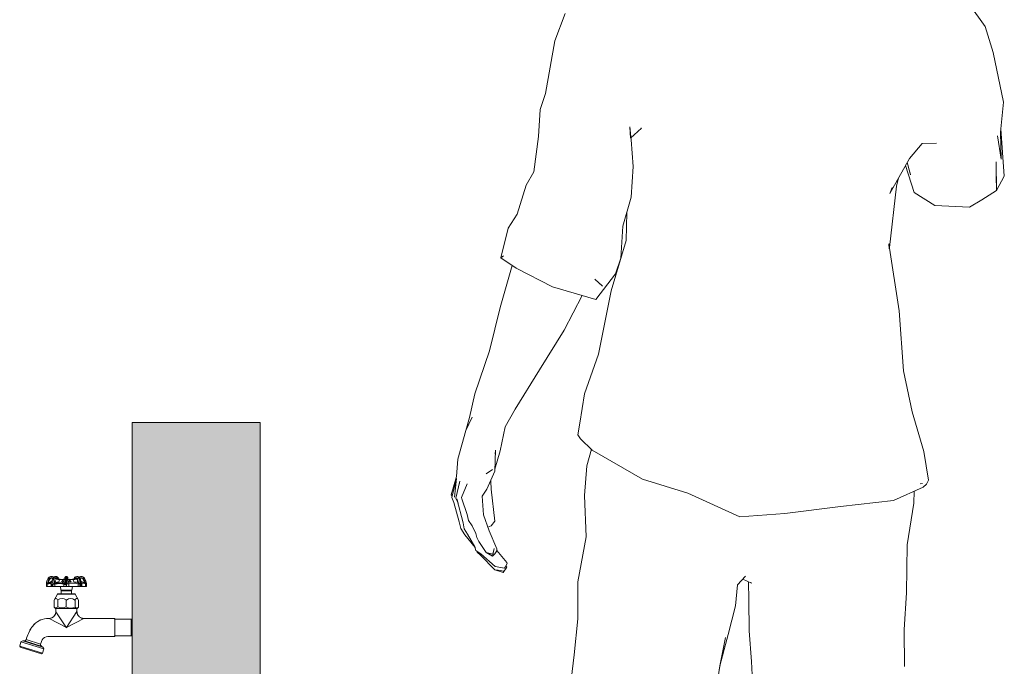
# Model space of a CAD drawing. Header units: metres. Extents: x -14.5 to 13.2, y -19 to 3.3.
# Tile 107 of 210: x 9.5 to 10.6, y 0.6 to 1.3. Entities that reach past the tile are written whole.
import ezdxf

# ---------------------------------------------------------------- set-up
doc = ezdxf.new("R2010")
doc.units = ezdxf.units.M
for name, color, linetype, lineweight in [('G-IMPT', 7, 'Continuous', 5), ('I-WALL', 7, 'Continuous', 5), ('L-SITE', 7, 'Continuous', 5), ('P-SANR-FIXT', 7, 'Continuous', 5)]:
    doc.layers.add(name, color=color, linetype=linetype, lineweight=lineweight)

# ---------------------------------------------------------------- blocks, each defined once
blk = doc.blocks.new('Homem Celular - pessoa_00002_dwg-2516909-CORTE_CALÇADA')
at = {"layer": 'G-IMPT', "color": 253, "true_color": 0xaaaaaa}
for p, q in [((6.8364, 1.3396), (6.8553, 1.3135)), ((6.3514, 1.2968), (6.3635, 1.3286)), ((6.8646, 1.2829), (6.8553, 1.3135)), ((6.3404, 1.2349), (6.3514, 1.2968)), ((6.8646, 1.2829), (6.8769, 1.2249)), ((6.3404, 1.2349), (6.3342, 1.2162)), ((6.8769, 1.2249), (6.8734, 1.1899)), ((6.3321, 1.1848), (6.3342, 1.2162)), ((6.4398, 1.1829), (6.439, 1.196)), ((6.4408, 1.1808), (6.439, 1.196)), ((6.4398, 1.1829), (6.4527, 1.1944)), ((6.4519, 1.1945), (6.4527, 1.1944)), ((6.8734, 1.1899), (6.8739, 1.1582)), ((6.8777, 1.1382), (6.8738, 1.1936)), ((6.3321, 1.1848), (6.3267, 1.1432)), ((6.4408, 1.1808), (6.4432, 1.1498)), ((6.7814, 1.1765), (6.7668, 1.1591)), ((6.7984, 1.1769), (6.7814, 1.1765)), ((6.8739, 1.1582), (6.8699, 1.1854)), ((6.7435, 1.118), (6.7668, 1.1591)), ((6.7641, 1.1543), (6.7648, 1.1515)), ((6.868, 1.155), (6.8684, 1.1216)), ((6.3179, 1.1278), (6.3267, 1.1432)), ((6.4408, 1.1136), (6.4432, 1.1498)), ((6.7621, 1.1508), (6.772, 1.1191)), ((6.7679, 1.1399), (6.7648, 1.1515)), ((6.7674, 1.1422), (6.7679, 1.1399)), ((6.7539, 1.1363), (6.7514, 1.1264)), ((6.8683, 1.1389), (6.8684, 1.1216)), ((6.8684, 1.1216), (6.8777, 1.1382)), ((6.3073, 1.0939), (6.3179, 1.1278)), ((6.7432, 1.0549), (6.7514, 1.1264)), ((6.7435, 1.118), (6.7462, 1.1251)), ((6.7962, 1.1041), (6.772, 1.1191)), ((6.8684, 1.1216), (6.8515, 1.1107)), ((6.4311, 1.0797), (6.4408, 1.1136)), ((6.8515, 1.1107), (6.8369, 1.1022)), ((6.435, 1.0629), (6.4357, 1.0958)), ((6.7962, 1.1041), (6.8369, 1.1022)), ((6.2967, 1.0773), (6.3073, 1.0939)), ((6.2967, 1.0773), (6.288, 1.0426)), ((6.4286, 1.0423), (6.4311, 1.0797)), ((6.435, 1.0629), (6.4173, 1.0042)), ((6.7428, 1.0532), (6.7426, 1.059)), ((6.7426, 1.059), (6.7544, 0.9808)), ((6.288, 1.0426), (6.2912, 1.0449)), ((6.288, 1.0426), (6.2898, 1.0434)), ((6.3062, 1.0305), (6.288, 1.0426)), ((6.4223, 1.0241), (6.4286, 1.0423)), ((6.2874, 0.9846), (6.3015, 1.0336)), ((6.3062, 1.0305), (6.3487, 1.0088)), ((6.4071, 1.0096), (6.3983, 1.0176)), ((6.4223, 1.0241), (6.3995, 0.9939)), ((6.4071, 1.0096), (6.4018, 1.0147)), ((6.3487, 1.0088), (6.3995, 0.9939)), ((6.4173, 1.0042), (6.4023, 0.9299)), ((6.3621, 0.958), (6.3832, 0.9987)), ((6.2749, 0.9339), (6.2874, 0.9846)), ((6.7544, 0.9808), (6.7598, 0.9104)), ((6.3334, 0.9118), (6.3621, 0.958)), ((6.2749, 0.9339), (6.2575, 0.8835)), ((6.3862, 0.8835), (6.4023, 0.9299)), ((6.305, 0.8655), (6.3334, 0.9118)), ((6.7697, 0.8626), (6.7598, 0.9104)), ((6.2575, 0.8835), (6.2513, 0.8559)), ((6.3807, 0.8491), (6.3862, 0.8835)), ((6.305, 0.8655), (6.2931, 0.8449)), ((6.2545, 0.8564), (6.2473, 0.8408)), ((6.2513, 0.8559), (6.2473, 0.8408)), ((6.2545, 0.8564), (6.2488, 0.8446)), ((6.7697, 0.8626), (6.7836, 0.816)), ((6.2473, 0.8408), (6.2488, 0.8446)), ((6.2931, 0.8449), (6.2875, 0.8168)), ((6.3807, 0.8491), (6.3784, 0.8355)), ((6.2473, 0.8408), (6.2378, 0.807)), ((6.3784, 0.8355), (6.3814, 0.831)), ((6.3951, 0.8176), (6.3814, 0.831)), ((6.2819, 0.8175), (6.281, 0.7931)), ((6.2875, 0.8168), (6.2811, 0.7952)), ((6.2819, 0.8175), (6.2816, 0.8129)), ((6.3889, 0.7993), (6.3941, 0.8186)), ((6.4539, 0.7838), (6.3951, 0.8176)), ((6.7836, 0.816), (6.7891, 0.7825)), ((6.2362, 0.7866), (6.2378, 0.807)), ((6.3889, 0.7993), (6.3861, 0.7647)), ((6.2362, 0.7866), (6.2301, 0.7654)), ((6.2363, 0.7843), (6.2306, 0.762)), ((6.2337, 0.7627), (6.2363, 0.7843)), ((6.2785, 0.7951), (6.2708, 0.7898)), ((6.281, 0.7931), (6.2718, 0.7719)), ((6.2401, 0.7812), (6.2354, 0.7613)), ((6.2394, 0.7773), (6.2401, 0.7812)), ((6.2485, 0.778), (6.2419, 0.7622)), ((6.2763, 0.7808), (6.2764, 0.7825)), ((6.2763, 0.7808), (6.2768, 0.772)), ((6.4539, 0.7838), (6.5072, 0.7671)), ((6.7481, 0.7587), (6.7828, 0.7741)), ((6.779, 0.7782), (6.782, 0.7785)), ((6.7865, 0.7778), (6.7828, 0.7741)), ((6.7891, 0.7825), (6.7865, 0.7778)), ((6.231, 0.7637), (6.2301, 0.7654)), ((6.2331, 0.7564), (6.2306, 0.762)), ((6.238, 0.7556), (6.2354, 0.7613)), ((6.2424, 0.7608), (6.2419, 0.7622)), ((6.2718, 0.7719), (6.2664, 0.7636)), ((6.268, 0.7419), (6.2664, 0.7636)), ((6.2809, 0.7344), (6.2768, 0.772)), ((6.3879, 0.716), (6.3861, 0.7647)), ((6.5072, 0.7671), (6.5681, 0.7396)), ((6.7718, 0.7554), (6.7723, 0.7695)), ((6.2395, 0.7338), (6.2331, 0.7564)), ((6.2364, 0.7608), (6.2441, 0.7325)), ((6.2364, 0.7608), (6.238, 0.7556)), ((6.2488, 0.7422), (6.2424, 0.7608)), ((6.686, 0.7518), (6.6207, 0.7435)), ((6.686, 0.7518), (6.7481, 0.7587)), ((6.7638, 0.7067), (6.7718, 0.7554)), ((6.2488, 0.7422), (6.2502, 0.7352)), ((6.268, 0.7419), (6.2745, 0.7233)), ((6.5681, 0.7396), (6.6207, 0.7435)), ((6.2414, 0.7258), (6.2395, 0.7338)), ((6.2451, 0.7255), (6.2441, 0.7325)), ((6.2546, 0.729), (6.2502, 0.7352)), ((6.2546, 0.729), (6.2587, 0.7199)), ((6.2769, 0.729), (6.273, 0.7276)), ((6.2769, 0.729), (6.2809, 0.7344)), ((6.2461, 0.7186), (6.2414, 0.7258)), ((6.2491, 0.7193), (6.2451, 0.7255)), ((6.2461, 0.7186), (6.2579, 0.7038)), ((6.2491, 0.7193), (6.2578, 0.7046)), ((6.2587, 0.7199), (6.2602, 0.7153)), ((6.2622, 0.7105), (6.2602, 0.7153)), ((6.2745, 0.7233), (6.2833, 0.7023)), ((6.3784, 0.6634), (6.3879, 0.716)), ((6.255, 0.7089), (6.2527, 0.7105)), ((6.2578, 0.7046), (6.2589, 0.7)), ((6.2711, 0.6977), (6.2622, 0.7105)), ((6.7633, 0.6508), (6.7638, 0.7067)), ((6.2648, 0.6964), (6.2589, 0.7)), ((6.26, 0.6994), (6.2603, 0.6984)), ((6.2645, 0.6948), (6.2603, 0.6984)), ((6.2812, 0.6777), (6.2645, 0.6948)), ((6.2815, 0.6815), (6.2648, 0.6964)), ((6.2711, 0.6977), (6.2784, 0.6937)), ((6.2711, 0.6977), (6.2728, 0.6968)), ((6.2711, 0.6977), (6.2789, 0.6958)), ((6.2728, 0.6968), (6.2789, 0.6958)), ((6.2784, 0.6937), (6.2805, 0.7024)), ((6.2812, 0.6964), (6.2784, 0.6937)), ((6.2784, 0.6937), (6.2789, 0.6958)), ((6.2805, 0.7024), (6.2789, 0.6958)), ((6.2812, 0.6964), (6.2835, 0.6996)), ((6.2835, 0.6996), (6.2833, 0.7023)), ((6.2834, 0.7002), (6.295, 0.6863)), ((6.2924, 0.6796), (6.2815, 0.6815)), ((6.2909, 0.6745), (6.2951, 0.6807)), ((6.2924, 0.6796), (6.293, 0.6805)), ((6.293, 0.6805), (6.2956, 0.685)), ((6.2939, 0.6821), (6.2951, 0.6807)), ((6.295, 0.6863), (6.2956, 0.685)), ((6.284, 0.6772), (6.2812, 0.6777)), ((6.2848, 0.6771), (6.2812, 0.6777)), ((6.2812, 0.6777), (6.2909, 0.6745)), ((6.2914, 0.676), (6.2848, 0.6771)), ((6.2914, 0.676), (6.2872, 0.6767)), ((6.5653, 0.6598), (6.5746, 0.67)), ((6.3784, 0.6634), (6.3782, 0.6201)), ((6.5628, 0.6355), (6.5653, 0.6598)), ((6.5716, 0.6667), (6.5816, 0.6618)), ((6.5787, 0.6426), (6.5782, 0.6634)), ((6.5803, 0.6626), (6.5816, 0.6618)), ((6.7633, 0.6508), (6.7606, 0.6078)), ((6.5628, 0.6355), (6.5544, 0.602)), ((6.5789, 0.6063), (6.5787, 0.6426)), ((6.3782, 0.6201), (6.3741, 0.5781)), ((6.5544, 0.602), (6.5446, 0.565)), ((6.5789, 0.6063), (6.5818, 0.5704)), ((6.7606, 0.6078), (6.761, 0.5645)), ((6.5514, 0.5982), (6.5438, 0.5605)), ((6.5514, 0.5982), (6.5446, 0.565)), ((6.3648, 0.5003), (6.3741, 0.5781)), ((6.5391, 0.5293), (6.5446, 0.565)), ((6.5438, 0.5605), (6.5446, 0.565)), ((6.5818, 0.5704), (6.5835, 0.5371))]:
    blk.add_line(p, q, dxfattribs=at)
blk = doc.blocks.new('Homem Celular - Homem Celular-2517031-CORTE_CALÇADA')
blk.add_blockref('Homem Celular - pessoa_00002_dwg-2516909-CORTE_CALÇADA', (0, 0))
blk = doc.blocks.new('TORNEIRA DE JARDIM COM BICO PARA MANGUEIRA - 1130_BC_Cromado-2213981-CORTE_CALÇADA')
at = {"layer": 'P-SANR-FIXT', "true_color": 0xf4f4f4}
for points in [[(5.7976, 0.6582), (5.7973, 0.6582), (5.7973, 0.6582)], [(5.7942, 0.6228), (5.794, 0.6231), (5.794, 0.6229)]]:
    blk.add_hatch(color=7, dxfattribs=at).paths.add_polyline_path(points)
at = {"layer": 'P-SANR-FIXT'}
for p, q in [((5.7668, 0.6697), (5.7662, 0.6696)), ((5.7668, 0.6697), (5.7663, 0.6696)), ((5.7789, 0.6697), (5.7788, 0.6677)), ((5.7797, 0.6697), (5.7799, 0.6676)), ((5.7559, 0.6612), (5.7559, 0.6582)), ((5.7559, 0.6612), (5.7559, 0.6582)), ((5.7559, 0.6582), (5.7724, 0.6582)), ((5.7559, 0.6582), (5.8028, 0.6582)), ((5.757, 0.6607), (5.7579, 0.661)), ((5.757, 0.6582), (5.757, 0.6607)), ((5.7582, 0.6618), (5.7572, 0.6615)), ((5.7573, 0.6617), (5.7586, 0.6626)), ((5.7579, 0.661), (5.7588, 0.6613)), ((5.7593, 0.667), (5.7582, 0.6678)), ((5.7591, 0.6621), (5.7582, 0.6618)), ((5.7586, 0.6626), (5.7586, 0.6642)), ((5.7586, 0.6626), (5.7603, 0.6631)), ((5.7599, 0.6623), (5.7591, 0.6621)), ((5.7614, 0.6634), (5.7623, 0.6642)), ((5.7614, 0.6609), (5.7614, 0.6582)), ((5.7625, 0.6582), (5.7625, 0.6609)), ((5.763, 0.6609), (5.763, 0.6582)), ((5.7634, 0.6582), (5.7634, 0.6632)), ((5.7651, 0.6617), (5.766, 0.6626)), ((5.767, 0.6618), (5.7655, 0.6615)), ((5.7657, 0.6607), (5.7671, 0.661)), ((5.7657, 0.6582), (5.7657, 0.6607)), ((5.766, 0.6626), (5.766, 0.6642)), ((5.766, 0.6633), (5.7667, 0.6638)), ((5.766, 0.6626), (5.7683, 0.6631)), ((5.7667, 0.6638), (5.7663, 0.6653)), ((5.7686, 0.6621), (5.767, 0.6618)), ((5.7671, 0.661), (5.7686, 0.6613)), ((5.7694, 0.6667), (5.7673, 0.6667)), ((5.7674, 0.6674), (5.7691, 0.6674)), ((5.7683, 0.6631), (5.7695, 0.6632)), ((5.7701, 0.6623), (5.7686, 0.6621)), ((5.7686, 0.6613), (5.77, 0.6614)), ((5.7714, 0.6659), (5.7695, 0.6661)), ((5.7695, 0.6632), (5.7706, 0.6634)), ((5.7699, 0.6665), (5.7716, 0.6663)), ((5.77, 0.6614), (5.7714, 0.6615)), ((5.7716, 0.6623), (5.7701, 0.6623)), ((5.7706, 0.6634), (5.7714, 0.6659)), ((5.7714, 0.6615), (5.7728, 0.6614)), ((5.7716, 0.6663), (5.7735, 0.6662)), ((5.773, 0.6623), (5.7716, 0.6623)), ((5.7724, 0.6582), (5.7729, 0.6536)), ((5.7729, 0.6536), (5.7724, 0.6582)), ((5.7728, 0.6614), (5.774, 0.6613)), ((5.7744, 0.6621), (5.773, 0.6623)), ((5.7735, 0.6662), (5.7755, 0.6662)), ((5.7756, 0.6659), (5.7736, 0.6634)), ((5.774, 0.6613), (5.7752, 0.661)), ((5.7756, 0.6618), (5.7744, 0.6621)), ((5.7752, 0.661), (5.7763, 0.6607)), ((5.7759, 0.6638), (5.7754, 0.6631)), ((5.7755, 0.6662), (5.7775, 0.6665)), ((5.7775, 0.6661), (5.7756, 0.6659)), ((5.7756, 0.6659), (5.7759, 0.6638)), ((5.7768, 0.6615), (5.7756, 0.6618)), ((5.7763, 0.6607), (5.7763, 0.6582)), ((5.7788, 0.6677), (5.7787, 0.6613)), ((5.779, 0.6582), (5.779, 0.6609)), ((5.779, 0.6582), (5.7797, 0.6582)), ((5.7797, 0.6609), (5.7797, 0.6582)), ((5.7799, 0.6676), (5.78, 0.6612)), ((5.7812, 0.6667), (5.781, 0.6685)), ((5.7812, 0.6665), (5.7832, 0.6662)), ((5.7831, 0.6659), (5.7812, 0.6661)), ((5.7824, 0.6612), (5.7835, 0.6616)), ((5.7824, 0.6582), (5.7824, 0.6612)), ((5.7845, 0.6664), (5.7827, 0.6665)), ((5.7831, 0.6659), (5.7828, 0.6638)), ((5.7828, 0.6638), (5.7833, 0.6631)), ((5.7831, 0.6664), (5.7844, 0.6664)), ((5.785, 0.6634), (5.7831, 0.6659)), ((5.7832, 0.6662), (5.7852, 0.6662)), ((5.7835, 0.6616), (5.7847, 0.6618)), ((5.7847, 0.6618), (5.7859, 0.662)), ((5.7852, 0.6662), (5.787, 0.6663)), ((5.7858, 0.6537), (5.7864, 0.6582)), ((5.7864, 0.6582), (5.7858, 0.6536)), ((5.7859, 0.662), (5.7873, 0.662)), ((5.7864, 0.6582), (5.8028, 0.6582)), ((5.787, 0.6663), (5.7888, 0.6665)), ((5.7892, 0.6661), (5.7873, 0.6659)), ((5.7873, 0.6659), (5.788, 0.6634)), ((5.7873, 0.662), (5.7887, 0.662)), ((5.788, 0.6634), (5.7892, 0.6632)), ((5.7887, 0.662), (5.7901, 0.6618)), ((5.7892, 0.6632), (5.7904, 0.6631)), ((5.7914, 0.6667), (5.7893, 0.6667)), ((5.7897, 0.6674), (5.7913, 0.6674)), ((5.7901, 0.6618), (5.7916, 0.6616)), ((5.7904, 0.6631), (5.7927, 0.6626)), ((5.7916, 0.6616), (5.793, 0.6612)), ((5.7924, 0.6653), (5.792, 0.6638)), ((5.792, 0.6638), (5.7927, 0.6633)), ((5.7927, 0.6626), (5.7935, 0.6618)), ((5.793, 0.6612), (5.793, 0.6582)), ((5.7953, 0.6632), (5.7953, 0.6582)), ((5.7957, 0.6582), (5.7957, 0.6609)), ((5.7962, 0.6609), (5.7962, 0.6582)), ((5.7963, 0.6642), (5.7974, 0.6633)), ((5.7973, 0.6582), (5.7973, 0.6614)), ((5.7986, 0.6631), (5.8001, 0.6626)), ((5.7994, 0.667), (5.8005, 0.6678)), ((5.7999, 0.6618), (5.8007, 0.6616)), ((5.8001, 0.6642), (5.8001, 0.6626)), ((5.8001, 0.6626), (5.8014, 0.6617)), ((5.8007, 0.6616), (5.8017, 0.6612)), ((5.8017, 0.6612), (5.8017, 0.6582)), ((5.8028, 0.6582), (5.8028, 0.6614)), ((5.8028, 0.6582), (5.8028, 0.6614)), ((5.769, 0.649), (5.7651, 0.6422)), ((5.7651, 0.6422), (5.769, 0.649)), ((5.769, 0.649), (5.7897, 0.649)), ((5.7734, 0.6495), (5.7699, 0.6495)), ((5.7889, 0.6495), (5.7699, 0.6495)), ((5.7729, 0.6537), (5.7858, 0.6537)), ((5.7729, 0.6536), (5.7753, 0.6536)), ((5.7858, 0.6536), (5.7729, 0.6536)), ((5.7759, 0.653), (5.7734, 0.653)), ((5.7734, 0.653), (5.7734, 0.6495)), ((5.7794, 0.653), (5.7734, 0.653)), ((5.7734, 0.653), (5.7734, 0.6495)), ((5.7753, 0.6536), (5.7759, 0.653)), ((5.7854, 0.653), (5.7794, 0.653)), ((5.7828, 0.653), (5.783, 0.6537)), ((5.7854, 0.653), (5.7828, 0.653)), ((5.783, 0.6537), (5.7858, 0.6537)), ((5.7854, 0.6495), (5.7854, 0.653)), ((5.7854, 0.6495), (5.7854, 0.653)), ((5.7889, 0.6495), (5.7854, 0.6495)), ((5.7936, 0.6422), (5.7897, 0.649)), ((5.7897, 0.649), (5.7936, 0.6422)), ((5.7651, 0.6422), (5.7651, 0.634)), ((5.7651, 0.6422), (5.7651, 0.634)), ((5.7693, 0.634), (5.7693, 0.6422)), ((5.7793, 0.634), (5.7793, 0.6422)), ((5.7895, 0.6422), (5.7895, 0.634)), ((5.7936, 0.634), (5.7936, 0.6422)), ((5.7936, 0.6422), (5.7936, 0.634)), ((5.7651, 0.634), (5.7671, 0.632)), ((5.7667, 0.6324), (5.7651, 0.634)), ((5.7917, 0.6324), (5.7671, 0.6324)), ((5.7671, 0.6324), (5.7671, 0.6286)), ((5.7671, 0.632), (5.7671, 0.6286)), ((5.7794, 0.6097), (5.7671, 0.6283)), ((5.7794, 0.61), (5.7917, 0.6286)), ((5.7917, 0.632), (5.7936, 0.634)), ((5.7917, 0.6286), (5.7917, 0.6324)), ((5.7917, 0.6286), (5.7917, 0.632)), ((5.7918, 0.6283), (5.7918, 0.6322)), ((5.7936, 0.634), (5.7921, 0.6324)), ((5.7399, 0.6116), (5.7387, 0.6099)), ((5.7387, 0.6099), (5.7399, 0.6116)), ((5.7424, 0.6143), (5.7416, 0.6134)), ((5.7418, 0.6136), (5.7424, 0.6143)), ((5.7465, 0.6173), (5.7473, 0.6179)), ((5.7473, 0.6179), (5.7466, 0.6173)), ((5.7591, 0.6206), (5.7572, 0.6206)), ((5.7591, 0.6206), (5.7794, 0.61)), ((5.7794, 0.61), (5.7997, 0.6206)), ((5.8353, 0.6206), (5.7997, 0.6206)), ((5.7997, 0.6206), (5.836, 0.6206)), ((5.836, 0.6199), (5.8353, 0.6206)), ((5.836, 0.5994), (5.836, 0.6206)), ((5.8554, 0.6199), (5.836, 0.6199)), ((5.836, 0.6199), (5.8554, 0.6199)), ((5.8564, 0.6189), (5.8554, 0.6199)), ((5.8564, 0.6189), (5.8554, 0.6199)), ((5.8554, 0.6199), (5.8554, 0.6001)), ((5.7383, 0.6094), (5.7379, 0.6087)), ((5.8353, 0.5994), (5.836, 0.6001)), ((5.836, 0.6001), (5.8554, 0.6001)), ((5.8554, 0.6001), (5.836, 0.6001)), ((5.8554, 0.6001), (5.8564, 0.6011)), ((5.8554, 0.6001), (5.8564, 0.6011)), ((5.7262, 0.5931), (5.7247, 0.588)), ((5.7247, 0.588), (5.7262, 0.5931)), ((5.7284, 0.5944), (5.7262, 0.5931)), ((5.7284, 0.5944), (5.7262, 0.5931)), ((5.7262, 0.5931), (5.7529, 0.5849)), ((5.7305, 0.5943), (5.7284, 0.5944)), ((5.7305, 0.5943), (5.7284, 0.5944)), ((5.7518, 0.5872), (5.7284, 0.5944)), ((5.75, 0.5883), (5.7305, 0.5943)), ((5.7492, 0.5906), (5.7323, 0.5958)), ((5.7492, 0.5906), (5.7509, 0.5955)), ((5.7509, 0.5955), (5.7492, 0.5906)), ((5.7518, 0.5872), (5.75, 0.5883)), ((5.7518, 0.5872), (5.75, 0.5883)), ((5.7577, 0.5994), (5.8353, 0.5994)), ((5.836, 0.5994), (5.7577, 0.5994)), ((5.7247, 0.588), (5.7254, 0.587)), ((5.7254, 0.587), (5.7247, 0.588)), ((5.7514, 0.5798), (5.7247, 0.588)), ((5.7254, 0.587), (5.7378, 0.5832)), ((5.7254, 0.587), (5.7378, 0.5832)), ((5.7378, 0.5832), (5.7502, 0.5794)), ((5.7378, 0.5832), (5.7502, 0.5794)), ((5.7502, 0.5794), (5.7514, 0.5798)), ((5.7502, 0.5794), (5.7514, 0.5798)), ((5.7514, 0.5798), (5.7529, 0.5849)), ((5.7529, 0.5849), (5.7514, 0.5798)), ((5.7529, 0.5849), (5.7518, 0.5872)), ((5.7529, 0.5849), (5.7518, 0.5872))]:
    blk.add_line(p, q, dxfattribs=at)
at = {"layer": 'P-SANR-FIXT', "flags": 128}
for points in [[(5.7691, 0.6691), (5.7686, 0.6694), (5.7679, 0.6696), (5.7673, 0.6697)], [(5.7673, 0.6697), (5.7678, 0.6696), (5.7683, 0.6695), (5.7688, 0.6692), (5.7691, 0.6691)], [(5.779, 0.6697), (5.779, 0.6697), (5.779, 0.6697), (5.779, 0.6697), (5.779, 0.6697), (5.779, 0.6697), (5.779, 0.6697), (5.779, 0.6697), (5.7789, 0.6697), (5.7789, 0.6697), (5.7789, 0.6697), (5.7789, 0.6697), (5.7789, 0.6697), (5.7789, 0.6697), (5.7788, 0.6697), (5.7788, 0.6697), (5.7788, 0.6697), (5.7788, 0.6697), (5.7788, 0.6697), (5.7788, 0.6696), (5.7788, 0.6696), (5.7788, 0.6696), (5.7788, 0.6696), (5.7787, 0.6696), (5.7787, 0.6696), (5.7787, 0.6696), (5.7787, 0.6696), (5.7787, 0.6696), (5.7787, 0.6696), (5.7787, 0.6696), (5.7787, 0.6696), (5.7787, 0.6696), (5.7787, 0.6696), (5.7787, 0.6696), (5.7787, 0.6696), (5.7787, 0.6696), (5.7787, 0.6696), (5.7787, 0.6696), (5.7787, 0.6696), (5.7787, 0.6696), (5.7787, 0.6696), (5.7787, 0.6696), (5.7787, 0.6696), (5.7787, 0.6696), (5.7787, 0.6696), (5.7787, 0.6696), (5.7787, 0.6696), (5.7787, 0.6696), (5.7787, 0.6696), (5.7787, 0.6696), (5.7787, 0.6696), (5.7787, 0.6696), (5.7787, 0.6696), (5.7786, 0.6696), (5.7786, 0.6696), (5.7786, 0.6696), (5.7786, 0.6696), (5.7786, 0.6696), (5.7786, 0.6696), (5.7786, 0.6696), (5.7786, 0.6696), (5.7786, 0.6696), (5.7786, 0.6696), (5.7786, 0.6696), (5.7786, 0.6696), (5.7786, 0.6696), (5.7786, 0.6696), (5.7786, 0.6696), (5.7786, 0.6696), (5.7786, 0.6696), (5.7786, 0.6696), (5.7786, 0.6696), (5.7786, 0.6696), (5.7786, 0.6696), (5.7786, 0.6696), (5.7786, 0.6696), (5.7786, 0.6696), (5.7786, 0.6696), (5.7786, 0.6696), (5.7786, 0.6696), (5.7786, 0.6696), (5.7786, 0.6696), (5.7786, 0.6696), (5.7786, 0.6696), (5.7786, 0.6696), (5.7785, 0.6696), (5.7785, 0.6696), (5.7785, 0.6696), (5.7785, 0.6696), (5.7785, 0.6696), (5.7785, 0.6696), (5.7785, 0.6696), (5.7785, 0.6696), (5.7785, 0.6696), (5.7785, 0.6696), (5.7785, 0.6696), (5.7785, 0.6696), (5.7785, 0.6696), (5.7785, 0.6696), (5.7785, 0.6696), (5.7785, 0.6696), (5.7785, 0.6696), (5.7785, 0.6696), (5.7785, 0.6696), (5.7785, 0.6696), (5.7785, 0.6696), (5.7785, 0.6696), (5.7785, 0.6696), (5.7785, 0.6696), (5.7785, 0.6696), (5.7785, 0.6696), (5.7785, 0.6695), (5.7785, 0.6695), (5.7785, 0.6695), (5.7785, 0.6695), (5.7785, 0.6695), (5.7785, 0.6695), (5.7785, 0.6695), (5.7785, 0.6695), (5.7785, 0.6695), (5.7785, 0.6695), (5.7784, 0.6695), (5.7784, 0.6695), (5.7784, 0.6695), (5.7784, 0.6695), (5.7784, 0.6695), (5.7784, 0.6695), (5.7784, 0.6695), (5.7784, 0.6695), (5.7784, 0.6695), (5.7784, 0.6695), (5.7784, 0.6695), (5.7781, 0.6693), (5.7779, 0.6691), (5.7778, 0.6689), (5.7778, 0.6688), (5.7777, 0.6687), (5.7776, 0.6682), (5.7776, 0.6676), (5.7775, 0.6671)], [(5.779, 0.6697), (5.779, 0.6697), (5.779, 0.6697), (5.779, 0.6697), (5.779, 0.6697), (5.779, 0.6697), (5.779, 0.6697), (5.779, 0.6697), (5.7789, 0.6697), (5.7789, 0.6697), (5.7789, 0.6697), (5.7789, 0.6697), (5.7789, 0.6697), (5.7789, 0.6697), (5.7788, 0.6697), (5.7788, 0.6697), (5.7788, 0.6697), (5.7788, 0.6697), (5.7788, 0.6697), (5.7788, 0.6697), (5.7788, 0.6697), (5.7788, 0.6697), (5.7788, 0.6697), (5.7788, 0.6696), (5.7788, 0.6696), (5.7788, 0.6696), (5.7788, 0.6696), (5.7788, 0.6696), (5.7788, 0.6696), (5.7788, 0.6696), (5.7788, 0.6696), (5.7787, 0.6696), (5.7787, 0.6696), (5.7787, 0.6696), (5.7787, 0.6696), (5.7787, 0.6696), (5.7787, 0.6696), (5.7787, 0.6696), (5.7787, 0.6696), (5.7787, 0.6696), (5.7787, 0.6696), (5.7787, 0.6696), (5.7787, 0.6696), (5.7787, 0.6696), (5.7787, 0.6696), (5.7787, 0.6696), (5.7787, 0.6696), (5.7787, 0.6696), (5.7787, 0.6696), (5.7787, 0.6696), (5.7787, 0.6696), (5.7787, 0.6696), (5.7787, 0.6696), (5.7787, 0.6696), (5.7787, 0.6696), (5.7787, 0.6696), (5.7787, 0.6696), (5.7787, 0.6696), (5.7787, 0.6696), (5.7787, 0.6696), (5.7787, 0.6696), (5.7786, 0.6696), (5.7786, 0.6696), (5.7786, 0.6696), (5.7786, 0.6696), (5.7786, 0.6696), (5.7786, 0.6696), (5.7786, 0.6696), (5.7786, 0.6696), (5.7786, 0.6696), (5.7786, 0.6696), (5.7786, 0.6696), (5.7786, 0.6696), (5.7786, 0.6696), (5.7786, 0.6696), (5.7786, 0.6696), (5.7786, 0.6696), (5.7786, 0.6696), (5.7786, 0.6696), (5.7786, 0.6696), (5.7786, 0.6696), (5.7786, 0.6696), (5.7786, 0.6696), (5.7786, 0.6696), (5.7786, 0.6696), (5.7786, 0.6696), (5.7786, 0.6696), (5.7786, 0.6696), (5.7786, 0.6696), (5.7786, 0.6696), (5.7786, 0.6696), (5.7786, 0.6696), (5.7786, 0.6696), (5.7785, 0.6696), (5.7785, 0.6696), (5.7785, 0.6696), (5.7785, 0.6696), (5.7785, 0.6696), (5.7785, 0.6696), (5.7785, 0.6696), (5.7785, 0.6696), (5.7785, 0.6696), (5.7785, 0.6696), (5.7785, 0.6696), (5.7785, 0.6696), (5.7785, 0.6696), (5.7785, 0.6696), (5.7785, 0.6696), (5.7785, 0.6696), (5.7785, 0.6696), (5.7785, 0.6696), (5.7785, 0.6696), (5.7785, 0.6696), (5.7785, 0.6696), (5.7785, 0.6696), (5.7785, 0.6696), (5.7785, 0.6696), (5.7785, 0.6696), (5.7785, 0.6696), (5.7785, 0.6696), (5.7785, 0.6695), (5.7785, 0.6695), (5.7785, 0.6695), (5.7785, 0.6695), (5.7785, 0.6695), (5.7785, 0.6695), (5.7785, 0.6695), (5.7785, 0.6695), (5.7785, 0.6695), (5.7784, 0.6695), (5.7784, 0.6695), (5.7784, 0.6695), (5.7784, 0.6695), (5.7784, 0.6695), (5.7784, 0.6695), (5.7784, 0.6695), (5.7784, 0.6695), (5.7784, 0.6695), (5.7784, 0.6695), (5.7784, 0.6695), (5.7784, 0.6695), (5.7781, 0.6693), (5.7779, 0.6691), (5.7778, 0.6689), (5.7778, 0.6688), (5.7777, 0.6685), (5.7776, 0.668)], [(5.7799, 0.6697), (5.7799, 0.6697), (5.7799, 0.6697), (5.7799, 0.6697), (5.7799, 0.6696), (5.7799, 0.6696), (5.7799, 0.6696), (5.7799, 0.6696), (5.7799, 0.6696), (5.7799, 0.6696), (5.7799, 0.6696), (5.7799, 0.6696), (5.7799, 0.6696), (5.7799, 0.6696), (5.7799, 0.6696), (5.78, 0.6696), (5.78, 0.6696), (5.78, 0.6696), (5.78, 0.6696), (5.78, 0.6696), (5.78, 0.6696), (5.78, 0.6696), (5.78, 0.6696), (5.78, 0.6696), (5.78, 0.6696), (5.78, 0.6696), (5.78, 0.6696), (5.78, 0.6696), (5.78, 0.6696), (5.78, 0.6696), (5.78, 0.6696), (5.78, 0.6696), (5.78, 0.6696), (5.78, 0.6696), (5.78, 0.6696), (5.78, 0.6696), (5.78, 0.6696), (5.78, 0.6696), (5.78, 0.6696), (5.78, 0.6696), (5.78, 0.6696), (5.78, 0.6696), (5.78, 0.6696), (5.78, 0.6696), (5.78, 0.6696), (5.7801, 0.6696), (5.7801, 0.6696), (5.7801, 0.6696), (5.7801, 0.6696), (5.7801, 0.6696), (5.7801, 0.6696), (5.7801, 0.6696), (5.7801, 0.6696), (5.7801, 0.6696), (5.7801, 0.6696), (5.7801, 0.6696), (5.7801, 0.6696), (5.7801, 0.6696), (5.7801, 0.6696), (5.7801, 0.6696), (5.7801, 0.6696), (5.7801, 0.6696), (5.7801, 0.6696), (5.7801, 0.6696), (5.7801, 0.6696), (5.7801, 0.6696), (5.7801, 0.6696), (5.7801, 0.6696), (5.7801, 0.6696), (5.7801, 0.6696), (5.7801, 0.6696), (5.7801, 0.6696), (5.7801, 0.6696), (5.7801, 0.6696), (5.7801, 0.6696), (5.7801, 0.6696), (5.7801, 0.6696), (5.7801, 0.6696), (5.7802, 0.6696), (5.7802, 0.6696), (5.7802, 0.6696), (5.7802, 0.6696), (5.7802, 0.6696), (5.7802, 0.6696), (5.7802, 0.6696), (5.7802, 0.6696), (5.7802, 0.6696), (5.7802, 0.6696), (5.7802, 0.6696), (5.7802, 0.6696), (5.7802, 0.6696), (5.7802, 0.6696), (5.7802, 0.6696), (5.7802, 0.6696), (5.7802, 0.6696), (5.7802, 0.6696), (5.7802, 0.6696), (5.7802, 0.6696), (5.7802, 0.6696), (5.7802, 0.6696), (5.7802, 0.6696), (5.7802, 0.6695), (5.7802, 0.6695), (5.7802, 0.6695), (5.7802, 0.6695), (5.7802, 0.6695), (5.7802, 0.6695), (5.7802, 0.6695), (5.7802, 0.6695), (5.7802, 0.6695), (5.7802, 0.6695), (5.7802, 0.6695), (5.7802, 0.6695), (5.7802, 0.6695), (5.7803, 0.6695), (5.7803, 0.6695), (5.7803, 0.6695), (5.7803, 0.6695), (5.7803, 0.6695), (5.7803, 0.6695), (5.7803, 0.6695), (5.7803, 0.6695), (5.7806, 0.6693), (5.7808, 0.6691), (5.7809, 0.6689), (5.7809, 0.6688), (5.781, 0.6685), (5.7811, 0.668), (5.7811, 0.6676), (5.7811, 0.6671)], [(5.7799, 0.6697), (5.7799, 0.6696), (5.7799, 0.6696), (5.7799, 0.6696), (5.7799, 0.6696), (5.7799, 0.6696), (5.7799, 0.6696), (5.7799, 0.6696), (5.78, 0.6696), (5.78, 0.6696), (5.78, 0.6696), (5.78, 0.6696), (5.78, 0.6696), (5.78, 0.6696), (5.78, 0.6696), (5.78, 0.6696), (5.78, 0.6696), (5.78, 0.6696), (5.78, 0.6696), (5.78, 0.6696), (5.78, 0.6696), (5.78, 0.6696), (5.78, 0.6696), (5.78, 0.6696), (5.78, 0.6696), (5.78, 0.6696), (5.78, 0.6696), (5.78, 0.6696), (5.78, 0.6696), (5.78, 0.6696), (5.78, 0.6696), (5.78, 0.6696), (5.78, 0.6696), (5.78, 0.6696), (5.78, 0.6696), (5.78, 0.6696), (5.78, 0.6696), (5.78, 0.6696), (5.7801, 0.6696), (5.7801, 0.6696), (5.7801, 0.6696), (5.7801, 0.6696), (5.7801, 0.6696), (5.7801, 0.6696), (5.7801, 0.6696), (5.7801, 0.6696), (5.7801, 0.6696), (5.7801, 0.6696), (5.7801, 0.6696), (5.7801, 0.6696), (5.7801, 0.6696), (5.7801, 0.6696), (5.7801, 0.6696), (5.7801, 0.6696), (5.7801, 0.6696), (5.7801, 0.6696), (5.7801, 0.6696), (5.7801, 0.6696), (5.7801, 0.6696), (5.7801, 0.6696), (5.7801, 0.6696), (5.7801, 0.6696), (5.7801, 0.6696), (5.7801, 0.6696), (5.7801, 0.6696), (5.7801, 0.6696), (5.7801, 0.6696), (5.7801, 0.6696), (5.7801, 0.6696), (5.7801, 0.6696), (5.7801, 0.6696), (5.7802, 0.6696), (5.7802, 0.6696), (5.7802, 0.6696), (5.7802, 0.6696), (5.7802, 0.6696), (5.7802, 0.6696), (5.7802, 0.6696), (5.7802, 0.6696), (5.7802, 0.6696), (5.7802, 0.6696), (5.7802, 0.6696), (5.7802, 0.6696), (5.7802, 0.6696), (5.7802, 0.6696), (5.7802, 0.6696), (5.7802, 0.6696), (5.7802, 0.6696), (5.7802, 0.6696), (5.7802, 0.6696), (5.7802, 0.6696), (5.7802, 0.6696), (5.7802, 0.6696), (5.7802, 0.6695), (5.7802, 0.6695), (5.7802, 0.6695), (5.7802, 0.6695), (5.7802, 0.6695), (5.7802, 0.6695), (5.7802, 0.6695), (5.7802, 0.6695), (5.7802, 0.6695), (5.7802, 0.6695), (5.7802, 0.6695), (5.7802, 0.6695), (5.7802, 0.6695), (5.7802, 0.6695), (5.7803, 0.6695), (5.7803, 0.6695), (5.7803, 0.6695), (5.7803, 0.6695), (5.7803, 0.6695), (5.7803, 0.6695), (5.7803, 0.6695), (5.7806, 0.6693), (5.7808, 0.6691), (5.7809, 0.6689), (5.7809, 0.6688)], [(5.7918, 0.6286), (5.7918, 0.6295), (5.7918, 0.6305), (5.7918, 0.6315)], [(5.7918, 0.6315), (5.7918, 0.6305), (5.7918, 0.6295), (5.7918, 0.6286)]]:
    blk.add_lwpolyline(points, dxfattribs=at)
at = {"layer": 'P-SANR-FIXT'}
for centre, radius, start, end in [((5.762, 0.6649), 0.00477, 100.4758, 143.1726), ((5.762, 0.6649), 0.00477, 100.4758, 143.1726), ((5.762, 0.6647), 0.00494, 57.4279, 100.4758), ((5.762, 0.6647), 0.00494, 57.4279, 100.4758), ((5.7748, 0.661), 0.0128, 142.2122, 177.2217), ((5.769, 0.6623), 0.00794, 114.2169, 123.3586), ((5.769, 0.6623), 0.00794, 114.2169, 123.3586), ((5.7687, 0.6658), 0.00441, 116.0805, 153.9195), ((5.7671, 0.6666), 0.00316, 7.6299, 114.2169), ((5.7671, 0.6666), 0.00316, 7.6299, 114.2169), ((5.7866, 0.6668), 0.00908, 167.264, 180.0049), ((5.7871, 0.6667), 0.00956, 167.4953, 181.5457), ((5.7792, 0.6681), 0.00158, 97.4644, 152.5356), ((5.7792, 0.6681), 0.00158, 97.4644, 152.5356), ((5.7794, 0.6672), 0.00246, 65.7343, 100.0129), ((5.7794, 0.6672), 0.00246, 65.7343, 100.0129), ((5.7797, 0.6684), 0.00132, 4.6323, 58.2412), ((5.7797, 0.6684), 0.00132, 4.6323, 58.2412), ((5.7909, 0.6671), 0.00246, 108.0498, 183.9502), ((5.7909, 0.6671), 0.00246, 108.0498, 183.9502), ((5.7916, 0.665), 0.00471, 71.9502, 108.0498), ((5.7916, 0.665), 0.00471, 71.9502, 108.0498), ((5.7904, 0.666), 0.00396, 22.1952, 67.8048), ((5.7922, 0.6668), 0.00274, 48.4074, 71.9502), ((5.7922, 0.6668), 0.00274, 48.4074, 71.9502), ((5.7967, 0.6647), 0.00495, 79.804, 122.7015), ((5.7967, 0.6647), 0.00495, 79.804, 122.7015), ((5.7837, 0.6618), 0.0126, 355.8431, 34.4025), ((5.8264, 0.6836), 0.035, 204.3425, 206.4723), ((5.7967, 0.6649), 0.00477, 36.8833, 79.804), ((5.7967, 0.6649), 0.00477, 36.8833, 79.804), ((5.7684, 0.6606), 0.0125, 144.8221, 177.2201), ((5.7684, 0.6606), 0.0125, 144.8221, 177.2201), ((5.8078, 0.5765), 0.099, 120.6384, 121.6022), ((5.7518, 0.6771), 0.0172, 283.5798, 287.4184), ((5.7684, 0.6606), 0.0112, 144.8721, 173.9105), ((5.7684, 0.6606), 0.0112, 144.8721, 173.9098), ((5.7684, 0.6606), 0.0105, 144.9472, 159.7504), ((5.7597, 0.6584), 0.00298, 54.7926, 106.6182), ((5.762, 0.6651), 0.00332, 63.0642, 144.8721), ((5.762, 0.665), 0.00264, 88.6468, 143.8449), ((5.7604, 0.66), 0.00233, 46.2081, 101.0953), ((5.7617, 0.6587), 0.00469, 94.3182, 107.8725), ((5.762, 0.6649), 0.00278, 64.0774, 88.481), ((5.7784, 0.6611), 0.0151, 153.9195, 178.0805), ((5.763, 0.6609), 0.00716, 61.7826, 86.2174), ((5.7651, 0.6594), 0.00199, 106.2286, 141.5546), ((5.7646, 0.6663), 0.00569, 259.0418, 280.9582), ((5.7643, 0.6659), 0.00456, 272.5499, 284.7385), ((5.7856, 0.6598), 0.0206, 159.427, 174.573), ((5.7683, 0.6663), 0.00206, 20.573, 159.427), ((5.7743, 0.6799), 0.0135, 252.4354, 283.9837), ((5.7743, 0.6799), 0.0135, 252.4354, 283.9837), ((5.7726, 0.648), 0.0154, 71.881, 86.2863), ((5.7772, 0.6607), 0.000942, 119.549, 180), ((5.7778, 0.6676), 0.00708, 257.9786, 274.0214), ((5.7769, 0.6603), 0.00117, 50.6983, 95.4176), ((5.9686, 0.6608), 0.1912, 178.2418, 179.7582), ((5.7793, 0.6638), 0.00396, 63.1291, 116.8709), ((5.7762, 0.6592), 0.00251, 34.428, 55.572), ((5.7789, 0.6607), 0.000707, 113.2208, 191.97), ((5.7793, 0.6615), 0.000701, 193.6576, 338.7165), ((5.7812, 0.6645), 0.00347, 249.6873, 290.3127), ((5.7806, 0.6618), 0.000742, 270, 0), ((5.765, 0.6662), 0.0162, 1.1159, 8.1488), ((5.7844, 0.6797), 0.0134, 256.0505, 287.6862), ((5.7844, 0.6797), 0.0134, 256.0505, 287.6862), ((5.9237, 0.6691), 0.1425, 181.0616, 182.9384), ((5.786, 0.648), 0.0154, 93.7136, 107.9677), ((5.7905, 0.6666), 0.00174, 107.97, 182.03), ((5.7905, 0.6664), 0.00131, 17.2523, 162.7477), ((5.7905, 0.6665), 0.00188, 20.03, 107.97), ((5.7861, 0.6633), 0.00662, 354.044, 31.546), ((5.7713, 0.6594), 0.0224, 5.97, 20.03), ((5.794, 0.6659), 0.00189, 68.2976, 150.4303), ((5.7988, 0.695), 0.0342, 260.1642, 264.7743), ((5.7955, 0.6642), 0.0031, 231.9918, 268.7731), ((5.7769, 0.6605), 0.0185, 1.8572, 22.1952), ((5.7966, 0.6649), 0.00347, 37.2433, 115.9285), ((5.7774, 0.6603), 0.0194, 2.5601, 23.4399), ((5.7966, 0.6648), 0.00286, 39.2252, 115.4878), ((5.7961, 0.6631), 0.00226, 271.0748, 301.3222), ((5.7991, 0.6588), 0.00308, 74.3454, 124.2442), ((5.7968, 0.6575), 0.00589, 72.1276, 84.5624), ((5.7903, 0.6606), 0.0105, 20.2492, 35.0531), ((5.7903, 0.6606), 0.0112, 6.0897, 35.1107), ((5.7903, 0.6606), 0.0125, 3.1037, 35.2012), ((5.7903, 0.6606), 0.0125, 3.1037, 35.2012), ((5.8043, 0.6695), 0.00841, 249.3299, 259.7322), ((5.8023, 0.6628), 0.00161, 249.9042, 290.0958), ((5.7699, 0.6485), 0.000997, 90, 150.0011), ((5.7699, 0.6485), 0.000997, 90, 150.0008), ((5.7889, 0.6485), 0.000997, 30, 90), ((5.7889, 0.6485), 0.000997, 29.9992, 90), ((5.7671, 0.6422), 0.00174, 53.8024, 150.1976), ((5.7594, 0.6353), 0.0121, 35.0976, 43.7025), ((5.7743, 0.6361), 0.00792, 50.6, 129.4), ((5.7844, 0.6363), 0.00778, 49.4955, 130.5045), ((5.7923, 0.6412), 0.00303, 109.708, 160.292), ((5.7918, 0.6427), 0.00141, 39.3541, 109.708), ((5.7591, 0.6286), 0.008, 270, 0), ((5.7591, 0.6286), 0.008, 270, 360), ((5.7671, 0.6353), 0.0024, 213.4508, 295.0269), ((5.7761, 0.6231), 0.0129, 121.7699, 128.2301), ((5.7743, 0.6455), 0.0125, 246.3797, 293.6203), ((5.7844, 0.6445), 0.0117, 244.3252, 295.6748), ((5.7925, 0.6366), 0.00401, 221.0005, 248.5688), ((5.7911, 0.6363), 0.00345, 268.2922, 316.9492), ((5.7997, 0.6286), 0.008, 180.0546, 269.859), ((5.7997, 0.6286), 0.008, 180.0546, 269.859), ((5.7579, 0.5981), 0.0225, 87.0547, 142.9394), ((5.7579, 0.5981), 0.0225, 87.0547, 142.9394), ((5.7844, 0.5809), 0.0542, 147.5672, 164.056), ((5.7844, 0.5809), 0.0542, 147.5672, 164.056), ((5.7302, 0.5965), 0.00222, 278.533, 341.1277), ((5.7302, 0.5965), 0.00222, 278.533, 341.1277), ((5.7511, 0.59), 0.002, 162.8802, 238.1017), ((5.7511, 0.59), 0.002, 162.9133, 238.1017), ((5.7577, 0.5917), 0.00778, 90, 150.0682), ((5.7577, 0.5917), 0.00778, 90, 150.0682)]:
    blk.add_arc(centre, radius, start, end, dxfattribs=at)
for points, knots in [([(5.7582, 0.6678), (5.7585, 0.6682), (5.7593, 0.669), (5.7607, 0.6696), (5.7616, 0.6697), (5.762, 0.6697)], [0, 0, 0, 0, 0.25, 0.5, 0.6716555, 0.6716555, 0.6716555, 0.6716555]), ([(5.762, 0.6697), (5.7616, 0.6697), (5.7607, 0.6696), (5.7593, 0.669), (5.7585, 0.6682), (5.7582, 0.6678)], [0.3275278, 0.3275278, 0.3275278, 0.3275278, 0.5, 0.75, 1, 1, 1, 1]), ([(5.8005, 0.6678), (5.8002, 0.6682), (5.7994, 0.669), (5.798, 0.6696), (5.7971, 0.6697), (5.7967, 0.6697)], [0, 0, 0, 0, 0.25, 0.5, 0.6716555, 0.6716555, 0.6716555, 0.6716555]), ([(5.7967, 0.6697), (5.7971, 0.6697), (5.798, 0.6696), (5.7994, 0.669), (5.8002, 0.6682), (5.8005, 0.6678)], [0.3275278, 0.3275278, 0.3275278, 0.3275278, 0.5, 0.75, 1, 1, 1, 1]), ([(5.7784, 0.661), (5.7784, 0.6611), (5.7785, 0.6612), (5.7786, 0.6612), (5.7787, 0.6612)], [0.4375, 0.4375, 0.4375, 0.4375, 0.625, 1, 1, 1, 1]), ([(5.78, 0.6612), (5.7801, 0.6612), (5.7801, 0.6613), (5.7802, 0.6611), (5.7803, 0.6611)], [0, 0, 0, 0, 0.28125, 0.5, 0.5, 0.5, 0.5]), ([(5.7732, 0.6495), (5.773, 0.6495), (5.7727, 0.6495), (5.7724, 0.6495), (5.772, 0.6495), (5.7714, 0.6495), (5.7707, 0.6495), (5.7701, 0.6495), (5.7699, 0.6495), (5.7699, 0.6495)], [0.7222819, 0.7222819, 0.7222819, 0.7222819, 0.75, 0.765625, 0.78125, 0.8125, 0.875, 0.9375, 1, 1, 1, 1]), ([(5.7699, 0.6495), (5.7699, 0.6495), (5.7701, 0.6495), (5.7707, 0.6495), (5.7714, 0.6495), (5.772, 0.6495), (5.7724, 0.6495), (5.7727, 0.6495), (5.773, 0.6495), (5.7732, 0.6495)], [0, 0, 0, 0, 0.0625, 0.125, 0.1875, 0.21875, 0.234375, 0.25, 0.2777181, 0.2777181, 0.2777181, 0.2777181]), ([(5.783, 0.6536), (5.7833, 0.6536), (5.7837, 0.6536), (5.7841, 0.6536), (5.7844, 0.6536), (5.7848, 0.6536), (5.7852, 0.6536), (5.7856, 0.6536), (5.7858, 0.6536), (5.7858, 0.6536)], [0.6875, 0.6875, 0.6875, 0.6875, 0.75, 0.765625, 0.78125, 0.8125, 0.875, 0.9375, 1, 1, 1, 1]), ([(5.7858, 0.6536), (5.7858, 0.6536), (5.7856, 0.6536), (5.7852, 0.6536), (5.7848, 0.6536), (5.7844, 0.6536), (5.7841, 0.6536), (5.7837, 0.6536), (5.7833, 0.6536), (5.783, 0.6536)], [0, 0, 0, 0, 0.0625, 0.125, 0.1875, 0.21875, 0.234375, 0.25, 0.3125, 0.3125, 0.3125, 0.3125]), ([(5.7889, 0.6495), (5.7888, 0.6495), (5.7886, 0.6495), (5.788, 0.6495), (5.7873, 0.6495), (5.7868, 0.6495), (5.7864, 0.6495), (5.786, 0.6495), (5.7857, 0.6495), (5.7855, 0.6495)], [0, 0, 0, 0, 0.0625, 0.125, 0.1875, 0.21875, 0.234375, 0.25, 0.2777181, 0.2777181, 0.2777181, 0.2777181]), ([(5.7855, 0.6495), (5.7857, 0.6495), (5.786, 0.6495), (5.7864, 0.6495), (5.7868, 0.6495), (5.7873, 0.6495), (5.788, 0.6495), (5.7886, 0.6495), (5.7888, 0.6495), (5.7889, 0.6495)], [0.7222819, 0.7222819, 0.7222819, 0.7222819, 0.75, 0.765625, 0.78125, 0.8125, 0.875, 0.9375, 1, 1, 1, 1]), ([(5.736, 0.6054), (5.7364, 0.6063), (5.737, 0.6074), (5.7377, 0.6085), (5.7379, 0.6087)], [0.1582502, 0.1582502, 0.1582502, 0.1582502, 0.25, 0.2714463, 0.2714463, 0.2714463, 0.2714463]), ([(5.7379, 0.6087), (5.7377, 0.6085), (5.737, 0.6074), (5.7364, 0.6063), (5.736, 0.6054)], [0.7285537, 0.7285537, 0.7285537, 0.7285537, 0.75, 0.8417498, 0.8417498, 0.8417498, 0.8417498])]:
    blk.add_open_spline(points, degree=3, knots=knots, dxfattribs=at)
for points in [[(5.766, 0.6695), (5.7664, 0.6697), (5.7672, 0.6697), (5.768, 0.6694), (5.7684, 0.6692)], [(5.7684, 0.6692), (5.768, 0.6694), (5.7672, 0.6697), (5.7664, 0.6697), (5.766, 0.6695)], [(5.7665, 0.6695), (5.7669, 0.6697), (5.7676, 0.6697), (5.7684, 0.6694), (5.7687, 0.6692)], [(5.7687, 0.6692), (5.7684, 0.6694), (5.7676, 0.6697), (5.7669, 0.6697), (5.7665, 0.6695)], [(5.7684, 0.6692), (5.7683, 0.6692), (5.7681, 0.6692), (5.768, 0.6691)], [(5.768, 0.6691), (5.7681, 0.6692), (5.7683, 0.6692), (5.7684, 0.6692)], [(5.7687, 0.6692), (5.7688, 0.6692), (5.769, 0.6691), (5.7693, 0.6689), (5.7693, 0.6686), (5.7693, 0.6685)], [(5.7693, 0.6685), (5.7693, 0.6686), (5.7693, 0.6689), (5.769, 0.6691), (5.7688, 0.6692), (5.7687, 0.6692)], [(5.7779, 0.6685), (5.778, 0.6686), (5.7782, 0.6689), (5.7785, 0.669), (5.7786, 0.6691)], [(5.7786, 0.6691), (5.7785, 0.669), (5.7782, 0.6689), (5.778, 0.6686), (5.7779, 0.6685)], [(5.779, 0.6696), (5.779, 0.6697), (5.779, 0.6697), (5.779, 0.6695)], [(5.779, 0.6695), (5.779, 0.6697), (5.779, 0.6697), (5.779, 0.6696)], [(5.7897, 0.6691), (5.7896, 0.669), (5.7894, 0.6689), (5.7894, 0.6686), (5.7893, 0.6685)], [(5.7893, 0.6685), (5.7894, 0.6686), (5.7894, 0.6689), (5.7896, 0.669), (5.7897, 0.6691)], [(5.7919, 0.6697), (5.7921, 0.6697), (5.7924, 0.6696), (5.7927, 0.6695)], [(5.7927, 0.6695), (5.7924, 0.6696), (5.7921, 0.6697), (5.7919, 0.6697)], [(5.7582, 0.6678), (5.7575, 0.6668), (5.7564, 0.6647), (5.7559, 0.6623), (5.7559, 0.6612)], [(5.7559, 0.6612), (5.7559, 0.6624), (5.7564, 0.6647), (5.7575, 0.6668), (5.7582, 0.6678)], [(5.7777, 0.6683), (5.7777, 0.6684), (5.7777, 0.6684), (5.7777, 0.6683)], [(5.7777, 0.6683), (5.7777, 0.6684), (5.7777, 0.6684), (5.7777, 0.6683)], [(5.8028, 0.6612), (5.8028, 0.6624), (5.8023, 0.6647), (5.8012, 0.6668), (5.8005, 0.6678)], [(5.8005, 0.6678), (5.8012, 0.6668), (5.8023, 0.6647), (5.8028, 0.6623), (5.8028, 0.6612)], [(5.7647, 0.6228), (5.7653, 0.6235), (5.7659, 0.6243), (5.7663, 0.6252)], [(5.7665, 0.6256), (5.7668, 0.6265), (5.767, 0.6275), (5.767, 0.6285)], [(5.7917, 0.6283), (5.7917, 0.6275), (5.7918, 0.6267), (5.792, 0.626)], [(5.7942, 0.6228), (5.7935, 0.6235), (5.7923, 0.6253), (5.7919, 0.6274), (5.7919, 0.6284)], [(5.7463, 0.6173), (5.7466, 0.6175), (5.747, 0.6177), (5.7473, 0.6179)], [(5.7473, 0.6179), (5.747, 0.6177), (5.7466, 0.6175), (5.7463, 0.6173)], [(5.749, 0.6187), (5.7493, 0.6189), (5.7496, 0.619), (5.75, 0.6191)], [(5.75, 0.6191), (5.7496, 0.619), (5.7493, 0.6189), (5.749, 0.6187)], [(5.7628, 0.6214), (5.7632, 0.6216), (5.7637, 0.6219), (5.7641, 0.6223)], [(5.7963, 0.6213), (5.7958, 0.6215), (5.7953, 0.6219), (5.7948, 0.6222)], [(5.7984, 0.6206), (5.798, 0.6206), (5.7977, 0.6207), (5.7973, 0.6209)]]:
    blk.add_open_spline(points, degree=3, dxfattribs=at)

msp = doc.modelspace()

# ---------------------------------------------------------------- hatches: boundary and pattern name
at = {"layer": 'I-WALL', "true_color": 0xc0c0c0}
msp.add_hatch(color=9, dxfattribs=at).paths.add_polyline_path([(9.7467, -0.15), (9.7467, 0.85), (9.5967, 0.85), (9.5967, -0.15)])

# ---------------------------------------------------------------- linework, layer by layer
at = {"layer": 'I-WALL'}
for p, q in [((9.5967, -0.15), (9.5967, 0.85)), ((9.7467, 0.85), (9.5967, 0.85)), ((9.7467, 0.85), (9.7467, -0.15))]:
    msp.add_line(p, q, dxfattribs=at)

# ---------------------------------------------------------------- block references
at = {"layer": 'L-SITE', "color": 253, "true_color": 0xaaaaaa}
msp.add_blockref('Homem Celular - Homem Celular-2517031-CORTE_CALÇADA', (3.7403, 0), dxfattribs=at)
at = {"layer": 'P-SANR-FIXT'}
msp.add_blockref('TORNEIRA DE JARDIM COM BICO PARA MANGUEIRA - 1130_BC_Cromado-2213981-CORTE_CALÇADA', (3.7403, 0), dxfattribs=at)

doc.saveas('drawing.dxf')
